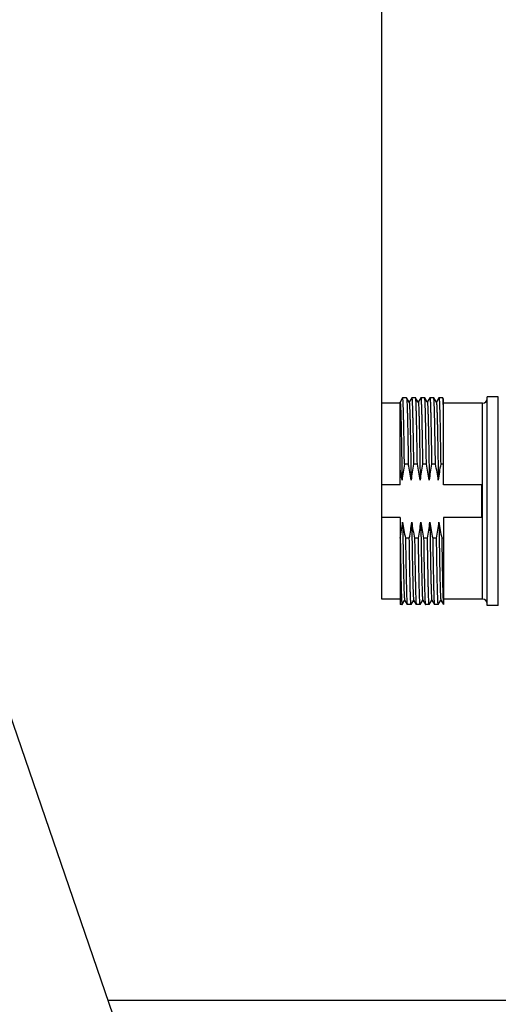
# Model space of a CAD drawing. Header units: millimetres. Extents: x 0 to 420, y 0 to 297.
# Tile 30 of 65: x 157 to 168, y 214 to 236. Entities that reach past the tile are written whole.
import ezdxf

# ---------------------------------------------------------------- set-up
doc = ezdxf.new("R2010")
doc.units = ezdxf.units.MM
doc.header["$LTSCALE"] = 23.1
doc.layers.get('0').update_dxf_attribs({"linetype": 'CONTINUOUS'})
doc.layers.add('COMPONENTS', color=7, linetype='CONTINUOUS')
doc.layers.add('DIMENSION', color=7, linetype='CONTINUOUS')
doc.styles.get("Standard").update_dxf_attribs({"font": 'arial.ttf'})
doc.dimstyles.new('DIMSTYLE_11', dxfattribs={"dimtxt": 3, "dimasz": 3, "dimexe": 0.18, "dimexo": 0.0625, "dimgap": 0.09, "dimtad": 1, "dimdec": 3, "dimlfac": 5, "dimdsep": 46, "dimtxsty": 'STANDARD', "dimblk": '_FILLED', "dimblk1": '_FILLED', "dimblk2": '_FILLED', "dimcen": 0.09, "dimadec": 0, "dimazin": 0, "dimtp": 0.2, "dimtm": 0.2, "dimtfac": 1, "dimtdec": 3, "dimtofl": 0, "dimtmove": 0, "dimatfit": 3, "dimldrblk": '_FILLED', "dimfxl": 1, "dimtolj": 1, "dimarcsym": 0})

# ---------------------------------------------------------------- blocks, each defined once
blk = doc.blocks.new('_FILLED')
at = {"color": 0, "linetype": 'BYBLOCK'}
blk.add_solid([(0, 0), (-1, 0.2), (-1, -0.2)], dxfattribs=at)
blk = doc.blocks.new('*D21')
at = {"layer": 'DIMENSION', "color": 2, "linetype": 'CONTINUOUS'}
for p, q in [((165.333, 226.839), (165.333, 247.457)), ((169.773, 229.503), (169.773, 247.457)), ((165.333, 245.457), (153.969, 245.457)), ((153.969, 245.457), (167.553, 245.457)), ((175.773, 245.457), (167.553, 245.457)), ((169.773, 245.457), (175.773, 245.457))]:
    blk.add_line(p, q, dxfattribs=at)
at = {"layer": 'DIMENSION', "color": 2, "linetype": 'CONTINUOUS', "xscale": 3, "yscale": 3, "zscale": 3}
blk.add_blockref('_FILLED', (165.333, 245.457), dxfattribs=at)
at = {"layer": 'DIMENSION', "color": 2, "linetype": 'CONTINUOUS', "xscale": 3, "yscale": 3, "zscale": 3, "rotation": 180}
blk.add_blockref('_FILLED', (169.773, 245.457), dxfattribs=at)
at = {"layer": 'DIMENSION', "color": 2, "linetype": 'CONTINUOUS', "insert": (162.121, 249.207), "char_height": 3, "width": 8.15242, "attachment_point": 3, "line_spacing_factor": 0.9}
blk.add_mtext('22.2', dxfattribs=at)

msp = doc.modelspace()

# ---------------------------------------------------------------- linework, layer by layer
at = {"layer": 'COMPONENTS', "color": 7, "linetype": 'CONTINUOUS'}
for p, q in [((165.78971, 227.47756), (165.73275, 227.37893)), ((165.79048, 227.47823), (165.78971, 227.47756)), ((165.87501, 227.47823), (165.79048, 227.47823)), ((165.87501, 227.47823), (165.87578, 227.47756)), ((165.93355, 227.37753), (165.87578, 227.47756)), ((165.98971, 227.47756), (165.93275, 227.37893)), ((165.98971, 227.47756), (165.99048, 227.47823)), ((166.07501, 227.47823), (165.99048, 227.47823)), ((166.07578, 227.47756), (166.07501, 227.47823)), ((166.13355, 227.37753), (166.07578, 227.47756)), ((166.18971, 227.47756), (166.13275, 227.37893)), ((166.18971, 227.47756), (166.19048, 227.47823)), ((166.27501, 227.47823), (166.19048, 227.47823)), ((166.27578, 227.47756), (166.27501, 227.47823)), ((166.33355, 227.37753), (166.27578, 227.47756)), ((166.38971, 227.47756), (166.33275, 227.37893)), ((166.38971, 227.47756), (166.39048, 227.47823)), ((166.47501, 227.47823), (166.39048, 227.47823)), ((166.47578, 227.47756), (166.47501, 227.47823)), ((166.53355, 227.37753), (166.47578, 227.47756)), ((166.58971, 227.47756), (166.53275, 227.37893)), ((166.58971, 227.47756), (166.59048, 227.47823)), ((166.67501, 227.47823), (166.59048, 227.47823)), ((166.69275, 227.44819), (166.67578, 227.47756)), ((166.69275, 225.55698), (166.69275, 227.44817)), ((167.65275, 222.89823), (167.65275, 227.49823)), ((167.89954, 227.49823), (167.65275, 227.49823)), ((167.89954, 222.89823), (167.89954, 227.49823)), ((165.33275, 223.03823), (165.33275, 227.35823)), ((165.73275, 227.35823), (165.33275, 227.35823)), ((165.73355, 227.37753), (165.73275, 227.37893)), ((165.73275, 225.55698), (165.73275, 227.37891)), ((167.55275, 227.35823), (166.69275, 227.35823)), ((165.9134, 226.01156), (165.82887, 226.01156)), ((166.1134, 226.01156), (166.02887, 226.01156)), ((166.3134, 226.01156), (166.22887, 226.01156)), ((166.5134, 226.01156), (166.42887, 226.01156)), ((166.69275, 226.01156), (166.62887, 226.01156)), ((165.73275, 225.55698), (165.33275, 225.55698)), ((167.53275, 225.55698), (166.69275, 225.55698)), ((167.53275, 224.83948), (167.53275, 225.55698)), ((165.73275, 224.83948), (165.33275, 224.83948)), ((165.73275, 224.83948), (165.73275, 222.91823)), ((166.69275, 224.83948), (166.69275, 222.91824)), ((167.53275, 224.83948), (166.69275, 224.83948)), ((165.73662, 224.3849), (165.73275, 224.3849)), ((165.93662, 224.3849), (165.85209, 224.3849)), ((166.13662, 224.3849), (166.05209, 224.3849)), ((166.05209, 224.3849), (166.05313, 224.31556)), ((166.33662, 224.3849), (166.25209, 224.3849)), ((166.53662, 224.3849), (166.45209, 224.3849)), ((166.69275, 224.3849), (166.65209, 224.3849)), ((166.05313, 224.31556), (166.05466, 224.21557)), ((166.05466, 224.21557), (166.05623, 224.11563)), ((166.05623, 224.11563), (166.05791, 224.01141)), ((166.05791, 224.01141), (166.05809, 224.00021)), ((166.05809, 224.00021), (166.05957, 223.91156)), ((166.05957, 223.91156), (166.05959, 223.9102)), ((166.05959, 223.9102), (166.06109, 223.82299)), ((166.06109, 223.82299), (166.06129, 223.81147)), ((161.49275, 207.79823), (156.22475, 223.12331)), ((165.73275, 223.03823), (165.33275, 223.03823)), ((165.77501, 222.91823), (165.73275, 222.91823)), ((165.77501, 222.91823), (165.77578, 222.9189)), ((165.77578, 222.9189), (165.83275, 223.01753)), ((165.83194, 223.01893), (165.88971, 222.9189)), ((165.88971, 222.9189), (165.89048, 222.91823)), ((165.97501, 222.91823), (165.89048, 222.91823)), ((165.97578, 222.9189), (165.97501, 222.91823)), ((165.97578, 222.9189), (166.03275, 223.01753)), ((166.03194, 223.01893), (166.08971, 222.9189)), ((166.08971, 222.9189), (166.09048, 222.91823)), ((166.17501, 222.91823), (166.09048, 222.91823)), ((166.17578, 222.9189), (166.17501, 222.91823)), ((166.17578, 222.9189), (166.23275, 223.01753)), ((166.23194, 223.01893), (166.28971, 222.9189)), ((166.37501, 222.91823), (166.29048, 222.91823)), ((166.37578, 222.9189), (166.37501, 222.91823)), ((166.37578, 222.9189), (166.43275, 223.01753)), ((166.43194, 223.01893), (166.48971, 222.9189)), ((166.48971, 222.9189), (166.49048, 222.91823)), ((166.57501, 222.91823), (166.49048, 222.91823)), ((166.57578, 222.9189), (166.57501, 222.91823)), ((166.57578, 222.9189), (166.63275, 223.01753)), ((166.63194, 223.01893), (166.68971, 222.9189)), ((166.68971, 222.9189), (166.69048, 222.91823)), ((166.69275, 222.91823), (166.69048, 222.91823)), ((167.55275, 223.03823), (166.69275, 223.03823)), ((167.89954, 222.89823), (167.65275, 222.89823)), ((159.29275, 214.19823), (232.17275, 214.19823))]:
    msp.add_line(p, q, dxfattribs=at)
at = {"layer": 'COMPONENTS', "color": 9, "linetype": 'CONTINUOUS'}
msp.add_line((167.55275, 223.03823), (167.55275, 227.35823), dxfattribs=at)
at = {"layer": 'COMPONENTS', "color": 7, "linetype": 'CONTINUOUS'}
for centre, radius, start, end in [((167.55275, 227.45823), 0.1, 270, 360), ((161.44768, 225.06573), 4.36918, 7.849719, 11.26058), ((170.04276, 225.19379), 4.29251, 169.01749, 173.731948), ((161.5392, 225.04811), 4.47905, 7.883445, 12.421422), ((170.24276, 225.19379), 4.29251, 169.01749, 173.731948), ((161.7392, 225.04811), 4.47905, 7.883445, 12.421422), ((170.44276, 225.19379), 4.29251, 169.01749, 173.731948), ((161.9392, 225.04811), 4.47905, 7.883445, 12.421422), ((170.64276, 225.19379), 4.29251, 169.01749, 173.731948), ((162.1392, 225.04811), 4.47905, 7.883445, 12.421422), ((170.84276, 225.19379), 4.29251, 169.01749, 173.731948), ((161.52273, 225.20267), 4.29251, 349.01749, 353.731948), ((170.2263, 225.34835), 4.47905, 187.883445, 192.421422), ((161.72273, 225.20267), 4.29251, 349.01749, 353.731948), ((170.4263, 225.34835), 4.47905, 187.883445, 192.421422), ((161.92273, 225.20267), 4.29251, 349.01749, 353.731948), ((170.6263, 225.34835), 4.47905, 187.883445, 192.421422), ((162.12273, 225.20267), 4.29251, 349.01749, 353.731948), ((170.8263, 225.34835), 4.47905, 187.883445, 192.421422), ((162.32273, 225.20267), 4.29251, 349.01749, 353.731948), ((171.0263, 225.34835), 4.47905, 187.883445, 192.421422), ((167.55275, 222.93823), 0.1, 0, 90)]:
    msp.add_arc(centre, radius, start, end, dxfattribs=at)
for points, knots in [([(165.82887, 226.01156), (165.82732, 226.11512), (165.82427, 226.31373), (165.81955, 226.59675), (165.81549, 226.8138), (165.81219, 226.97003), (165.80981, 227.07255), (165.80743, 227.16442), (165.80506, 227.24512), (165.8027, 227.3142), (165.80036, 227.37126), (165.7983, 227.41117), (165.7966, 227.4368), (165.79542, 227.45136), (165.79428, 227.46251), (165.79311, 227.47098), (165.79215, 227.47527), (165.79115, 227.47823), (165.79048, 227.47823)], [0, 0, 0, 0, 0.21167562, 0.40597693, 0.57851002, 0.65536631, 0.72535622, 0.78808366, 0.84319188, 0.89037092, 0.92935211, 0.95992168, 0.97199652, 0.98190968, 0.98965278, 0.99522158, 0.99862781, 1, 1, 1, 1]), ([(165.87578, 227.47756), (165.87641, 227.47647), (165.87721, 227.47296), (165.87906, 227.46207), (165.88088, 227.44054), (165.88319, 227.40573), (165.88543, 227.35881), (165.88774, 227.30015), (165.89006, 227.23001), (165.89238, 227.1488), (165.89566, 227.0197), (165.89965, 226.83443), (165.90426, 226.58639), (165.90889, 226.30811), (165.91188, 226.11311), (165.9134, 226.01156)], [0, 0, 0, 0, 0.00257626, 0.00720898, 0.02273705, 0.04659064, 0.07864977, 0.11875128, 0.16667368, 0.22216335, 0.28491214, 0.43079771, 0.60115459, 0.79227787, 1, 1, 1, 1]), ([(165.99048, 227.47823), (165.99115, 227.47823), (165.99215, 227.47527), (165.99311, 227.47097), (165.99428, 227.4625), (165.99542, 227.45135), (165.9966, 227.43679), (165.99831, 227.41115), (166.00036, 227.37124), (166.0027, 227.31418), (166.00506, 227.2451), (166.00743, 227.16439), (166.00981, 227.07252), (166.01219, 226.97001), (166.01549, 226.81378), (166.01955, 226.59673), (166.02427, 226.31372), (166.02732, 226.11511), (166.02887, 226.01156)], [0, 0, 0, 0, 0.00137394, 0.00478222, 0.01035289, 0.01809761, 0.02801223, 0.04008841, 0.07065983, 0.10964261, 0.15682268, 0.21193196, 0.27465992, 0.34464959, 0.42150455, 0.594032, 0.78832797, 1, 1, 1, 1]), ([(166.1134, 226.01156), (166.11188, 226.11311), (166.10889, 226.30811), (166.10426, 226.58639), (166.09965, 226.83442), (166.09566, 227.0197), (166.09238, 227.1488), (166.09006, 227.23002), (166.08774, 227.30015), (166.08543, 227.35882), (166.08319, 227.40573), (166.08088, 227.44054), (166.07906, 227.46207), (166.07721, 227.47297), (166.07641, 227.47647), (166.07578, 227.47756)], [0, 0, 0, 0, 0.20772425, 0.39884065, 0.56920057, 0.7150885, 0.77783959, 0.83332882, 0.88125204, 0.92135181, 0.95341158, 0.97726312, 0.99279258, 0.99742609, 1, 1, 1, 1]), ([(166.19048, 227.47823), (166.19115, 227.47823), (166.19215, 227.47527), (166.19311, 227.47098), (166.19428, 227.46251), (166.19542, 227.45136), (166.1966, 227.4368), (166.1983, 227.41117), (166.20036, 227.37127), (166.2027, 227.31421), (166.20506, 227.24512), (166.20743, 227.16442), (166.20981, 227.07255), (166.21219, 226.97003), (166.21549, 226.8138), (166.21955, 226.59674), (166.22427, 226.31373), (166.22732, 226.11512), (166.22887, 226.01156)], [0, 0, 0, 0, 0.00137211, 0.00477839, 0.01034713, 0.01808998, 0.02800288, 0.04007753, 0.07064611, 0.10962678, 0.15680529, 0.21191402, 0.27464235, 0.34463389, 0.42149183, 0.59402614, 0.78832512, 1, 1, 1, 1]), ([(166.3134, 226.01156), (166.31188, 226.11312), (166.30889, 226.30811), (166.30426, 226.58639), (166.29965, 226.83443), (166.29566, 227.0197), (166.29238, 227.1488), (166.29006, 227.23001), (166.28774, 227.30015), (166.28543, 227.35881), (166.28319, 227.40573), (166.28088, 227.44054), (166.27906, 227.46207), (166.27721, 227.47297), (166.27641, 227.47647), (166.27578, 227.47756)], [0, 0, 0, 0, 0.20772573, 0.39884442, 0.56920296, 0.71508771, 0.77783754, 0.83332576, 0.88124948, 0.92134958, 0.95341043, 0.97726242, 0.99279264, 0.99742612, 1, 1, 1, 1]), ([(166.39048, 227.47823), (166.39115, 227.47823), (166.39215, 227.47528), (166.3931, 227.47099), (166.39428, 227.46253), (166.39541, 227.45139), (166.3966, 227.43683), (166.3983, 227.4112), (166.40036, 227.3713), (166.4027, 227.31425), (166.40506, 227.24517), (166.40743, 227.16447), (166.4098, 227.0726), (166.41219, 226.97008), (166.41549, 226.81385), (166.41955, 226.59678), (166.42427, 226.31375), (166.42732, 226.11512), (166.42887, 226.01156)], [0, 0, 0, 0, 0.0013685, 0.00477052, 0.01033545, 0.01807507, 0.02798501, 0.04005673, 0.0706212, 0.10959846, 0.15677499, 0.2118816, 0.27460859, 0.34459944, 0.42145801, 0.59399812, 0.78831015, 1, 1, 1, 1]), ([(166.5134, 226.01156), (166.51188, 226.11311), (166.50889, 226.30811), (166.50426, 226.58639), (166.49965, 226.83442), (166.49566, 227.01969), (166.49238, 227.1488), (166.49006, 227.23001), (166.48774, 227.30015), (166.48543, 227.35882), (166.48319, 227.40573), (166.48088, 227.44054), (166.47906, 227.46207), (166.47721, 227.47297), (166.47641, 227.47647), (166.47578, 227.47756)], [0, 0, 0, 0, 0.20772387, 0.3988413, 0.56919997, 0.71508734, 0.77783861, 0.83332801, 0.88125163, 0.92135161, 0.95341156, 0.97726316, 0.99279271, 0.99742615, 1, 1, 1, 1]), ([(166.59048, 227.47823), (166.59116, 227.47822), (166.59215, 227.47527), (166.59311, 227.47096), (166.59428, 227.46249), (166.59542, 227.45134), (166.5966, 227.43677), (166.59831, 227.41113), (166.60036, 227.37122), (166.6027, 227.31416), (166.60506, 227.24507), (166.60743, 227.16436), (166.60981, 227.07249), (166.61219, 226.96998), (166.61549, 226.81375), (166.61955, 226.59671), (166.62427, 226.31371), (166.62732, 226.11511), (166.62887, 226.01156)], [0, 0, 0, 0, 0.00137601, 0.00478666, 0.01035958, 0.0181064, 0.02802294, 0.04010085, 0.07067507, 0.10966005, 0.15684172, 0.21195209, 0.27468076, 0.34467103, 0.42152631, 0.59405143, 0.78833986, 1, 1, 1, 1]), ([(166.67578, 227.47756), (166.67567, 227.47775), (166.67549, 227.47804), (166.67515, 227.47823), (166.67501, 227.47823)], [0, 0, 0, 0, 0.60078765, 1, 1, 1, 1]), ([(166.69275, 227.1334), (166.69149, 227.18108), (166.68958, 227.24804), (166.68656, 227.33108), (166.68452, 227.37939), (166.68236, 227.41792), (166.68061, 227.44686), (166.67821, 227.46536), (166.67728, 227.47497), (166.67578, 227.47756)], [0, 0, 0, 0, 0.41493258, 0.58275212, 0.72308751, 0.83534967, 0.91908569, 0.9739521, 1, 1, 1, 1]), ([(165.73355, 227.37753), (165.73381, 227.37709), (165.73503, 227.37375), (165.73551, 227.37022), (165.73594, 227.36723)], [0, 0, 0, 0, 0.14558495, 1, 1, 1, 1]), ([(165.73594, 227.36723), (165.73888, 227.3471), (165.74188, 227.28911), (165.74694, 227.17741), (165.75145, 227.01693), (165.75638, 226.8118), (165.76123, 226.56697), (165.76807, 226.17942), (165.77275, 225.87414), (165.77592, 225.66245)], [0, 0, 0, 0, 0.03579969, 0.10193878, 0.19682809, 0.3181457, 0.46291287, 0.62757526, 1, 1, 1, 1]), ([(165.93355, 227.37753), (165.93428, 227.37627), (165.93516, 227.37212), (165.93646, 227.36423), (165.93769, 227.35249), (165.93962, 227.32952), (165.94186, 227.29159), (165.94443, 227.23531), (165.94702, 227.16494), (165.94963, 227.08097), (165.95224, 226.98398), (165.95592, 226.83065), (165.9604, 226.61218), (165.96559, 226.32227), (165.97079, 226.00131), (165.97419, 225.77789), (165.97592, 225.66245)], [0, 0, 0, 0, 0.00255416, 0.00724356, 0.01409638, 0.02311341, 0.04757927, 0.08048937, 0.12161825, 0.17068893, 0.22735836, 0.29124123, 0.43882359, 0.60936874, 0.79815869, 1, 1, 1, 1]), ([(166.13355, 227.37753), (166.13428, 227.37627), (166.13516, 227.37212), (166.13646, 227.36423), (166.13769, 227.35249), (166.13962, 227.32952), (166.14186, 227.29159), (166.14443, 227.23531), (166.14702, 227.16494), (166.14963, 227.08097), (166.15224, 226.98398), (166.15592, 226.83065), (166.1604, 226.61218), (166.16559, 226.32227), (166.17079, 226.00131), (166.17419, 225.77789), (166.17592, 225.66245)], [0, 0, 0, 0, 0.00255416, 0.00724356, 0.01409638, 0.02311341, 0.04757927, 0.08048937, 0.12161825, 0.17068893, 0.22735836, 0.29124123, 0.43882359, 0.60936874, 0.79815869, 1, 1, 1, 1]), ([(166.33355, 227.37753), (166.33428, 227.37627), (166.33516, 227.37212), (166.33646, 227.36423), (166.33769, 227.35249), (166.33962, 227.32952), (166.34186, 227.29159), (166.34443, 227.23531), (166.34702, 227.16494), (166.34963, 227.08097), (166.35224, 226.98398), (166.35592, 226.83065), (166.3604, 226.61218), (166.36559, 226.32227), (166.37079, 226.00131), (166.37419, 225.77789), (166.37592, 225.66245)], [0, 0, 0, 0, 0.00255416, 0.00724356, 0.01409638, 0.02311341, 0.04757927, 0.08048937, 0.12161825, 0.17068893, 0.22735836, 0.29124123, 0.43882359, 0.60936874, 0.79815869, 1, 1, 1, 1]), ([(166.53355, 227.37753), (166.53428, 227.37627), (166.53516, 227.37212), (166.53646, 227.36423), (166.53769, 227.35249), (166.53962, 227.32952), (166.54186, 227.29159), (166.54443, 227.23531), (166.54702, 227.16494), (166.54963, 227.08097), (166.55224, 226.98398), (166.55592, 226.83065), (166.5604, 226.61218), (166.56559, 226.32227), (166.57079, 226.00131), (166.57419, 225.77789), (166.57592, 225.66245)], [0, 0, 0, 0, 0.00255416, 0.00724356, 0.01409638, 0.02311341, 0.04757927, 0.08048937, 0.12161825, 0.17068893, 0.22735836, 0.29124123, 0.43882359, 0.60936874, 0.79815869, 1, 1, 1, 1]), ([(165.78958, 224.73401), (165.7913, 224.61857), (165.7947, 224.39515), (165.7999, 224.0742), (165.80509, 223.78428), (165.80957, 223.56582), (165.81325, 223.41248), (165.81587, 223.31549), (165.81847, 223.23153), (165.82106, 223.16115), (165.82364, 223.10487), (165.82587, 223.06694), (165.82781, 223.04397), (165.82903, 223.03224), (165.83033, 223.02434), (165.83121, 223.02019), (165.83194, 223.01893)], [0, 0, 0, 0, 0.20184131, 0.39063126, 0.56117641, 0.70875877, 0.77264164, 0.82931107, 0.87838175, 0.91951063, 0.95242073, 0.97688659, 0.98590362, 0.99275644, 0.99744584, 1, 1, 1, 1]), ([(165.98958, 224.73401), (165.9913, 224.61857), (165.9947, 224.39515), (165.9999, 224.0742), (166.00509, 223.78428), (166.00957, 223.56582), (166.01325, 223.41248), (166.01587, 223.31549), (166.01847, 223.23153), (166.02106, 223.16115), (166.02364, 223.10487), (166.02587, 223.06694), (166.02781, 223.04397), (166.02903, 223.03224), (166.03033, 223.02434), (166.03121, 223.02019), (166.03194, 223.01893)], [0, 0, 0, 0, 0.20184131, 0.39063126, 0.56117641, 0.70875877, 0.77264164, 0.82931107, 0.87838175, 0.91951063, 0.95242073, 0.97688659, 0.98590362, 0.99275644, 0.99744584, 1, 1, 1, 1]), ([(166.18958, 224.73401), (166.1932, 224.49141), (166.19993, 224.05825), (166.20801, 223.6251), (166.21275, 223.43457)], [0, 0, 0, 0, 0.56006399, 1, 1, 1, 1]), ([(166.38958, 224.73401), (166.3913, 224.61857), (166.3947, 224.39515), (166.3999, 224.0742), (166.40509, 223.78428), (166.40957, 223.56582), (166.41325, 223.41248), (166.41587, 223.31549), (166.41847, 223.23153), (166.42106, 223.16115), (166.42364, 223.10487), (166.42587, 223.06694), (166.42781, 223.04397), (166.42903, 223.03224), (166.43033, 223.02434), (166.43121, 223.02019), (166.43194, 223.01893)], [0, 0, 0, 0, 0.20184131, 0.39063126, 0.56117641, 0.70875877, 0.77264164, 0.82931107, 0.87838175, 0.91951063, 0.95242073, 0.97688659, 0.98590362, 0.99275644, 0.99744584, 1, 1, 1, 1]), ([(166.58958, 224.73401), (166.5913, 224.61857), (166.5947, 224.39515), (166.5999, 224.0742), (166.60509, 223.78428), (166.60957, 223.56582), (166.61325, 223.41248), (166.61587, 223.31549), (166.61847, 223.23153), (166.62106, 223.16115), (166.62364, 223.10487), (166.62587, 223.06694), (166.62781, 223.04397), (166.62903, 223.03224), (166.63033, 223.02434), (166.63121, 223.02019), (166.63194, 223.01893)], [0, 0, 0, 0, 0.20184131, 0.39063126, 0.56117641, 0.70875877, 0.77264164, 0.82931107, 0.87838175, 0.91951063, 0.95242073, 0.97688659, 0.98590362, 0.99275644, 0.99744584, 1, 1, 1, 1]), ([(165.73662, 224.3849), (165.73817, 224.28135), (165.74122, 224.08273), (165.74594, 223.79971), (165.75, 223.58266), (165.75331, 223.42643), (165.75569, 223.32392), (165.75806, 223.23204), (165.76043, 223.15134), (165.76279, 223.08226), (165.76513, 223.0252), (165.76719, 222.98529), (165.76889, 222.95966), (165.77007, 222.9451), (165.77121, 222.93396), (165.77238, 222.92548), (165.77334, 222.92119), (165.77434, 222.91823), (165.77501, 222.91823)], [0, 0, 0, 0, 0.21167281, 0.40597782, 0.57850928, 0.65536488, 0.72535618, 0.7880813, 0.84319184, 0.89036823, 0.9293523, 0.95991857, 0.97199466, 0.98191001, 0.98965148, 0.99521828, 0.99862622, 1, 1, 1, 1]), ([(165.85209, 224.3849), (165.85361, 224.28335), (165.8566, 224.08835), (165.86123, 223.81008), (165.86584, 223.56204), (165.86984, 223.37677), (165.87311, 223.24766), (165.87543, 223.16645), (165.87775, 223.09631), (165.88006, 223.03765), (165.8823, 222.99074), (165.88461, 222.95592), (165.88643, 222.93439), (165.88828, 222.9235), (165.88908, 222.91999), (165.88971, 222.9189)], [0, 0, 0, 0, 0.2077233, 0.39884061, 0.56920016, 0.71508682, 0.77783735, 0.83332581, 0.88124906, 0.92134887, 0.95340982, 0.97726205, 0.99279248, 0.9974261, 1, 1, 1, 1]), ([(165.97501, 222.91823), (165.97433, 222.91824), (165.97334, 222.9212), (165.97238, 222.9255), (165.97121, 222.93397), (165.97007, 222.94513), (165.96889, 222.95969), (165.96718, 222.98533), (165.96513, 223.02524), (165.96279, 223.0823), (165.96043, 223.15139), (165.95806, 223.2321), (165.95568, 223.32397), (165.9533, 223.42648), (165.95, 223.58271), (165.94594, 223.79975), (165.94122, 224.08275), (165.93817, 224.28135), (165.93662, 224.3849)], [0, 0, 0, 0, 0.00137596, 0.00478657, 0.01035946, 0.01810623, 0.02802274, 0.04010061, 0.07067472, 0.10965962, 0.1568412, 0.21195156, 0.27468023, 0.34467062, 0.42152607, 0.59405151, 0.78833995, 1, 1, 1, 1]), ([(166.15501, 223.35367), (166.15333, 223.42437), (166.14604, 223.76809), (166.1407, 224.11185), (166.13662, 224.3849)], [0, 0, 0, 0, 0.20568645, 1, 1, 1, 1]), ([(166.25209, 224.3849), (166.25358, 224.28554), (166.25889, 223.94178), (166.26468, 223.59802), (166.27048, 223.35367)], [0, 0, 0, 0, 0.2890654, 1, 1, 1, 1]), ([(166.37501, 222.91823), (166.37434, 222.91823), (166.37334, 222.92119), (166.37238, 222.92548), (166.37121, 222.93395), (166.37007, 222.9451), (166.36889, 222.95966), (166.36719, 222.98529), (166.36513, 223.0252), (166.36279, 223.08225), (166.36043, 223.15134), (166.35806, 223.23204), (166.35569, 223.32391), (166.3533, 223.42643), (166.35, 223.58266), (166.34594, 223.79972), (166.34122, 224.08273), (166.33817, 224.28135), (166.33662, 224.3849)], [0, 0, 0, 0, 0.00137216, 0.00477843, 0.0103472, 0.01809014, 0.02800311, 0.04007775, 0.07064649, 0.10962716, 0.15680565, 0.21191427, 0.27464255, 0.344634, 0.42149189, 0.59402625, 0.7883253, 1, 1, 1, 1]), ([(166.45209, 224.3849), (166.45361, 224.28335), (166.4566, 224.08835), (166.46123, 223.81008), (166.46584, 223.56204), (166.46984, 223.37677), (166.47311, 223.24766), (166.47544, 223.16645), (166.47775, 223.09631), (166.48006, 223.03765), (166.4823, 222.99073), (166.48461, 222.95592), (166.48643, 222.93439), (166.48828, 222.9235), (166.48908, 222.91999), (166.48971, 222.9189)], [0, 0, 0, 0, 0.20772417, 0.39884071, 0.56920074, 0.71508857, 0.77783961, 0.83332871, 0.88125191, 0.92135161, 0.95341151, 0.97726306, 0.99279262, 0.9974261, 1, 1, 1, 1]), ([(166.57501, 222.91823), (166.57434, 222.91824), (166.57334, 222.92119), (166.57238, 222.92549), (166.57121, 222.93397), (166.57007, 222.94512), (166.56889, 222.95968), (166.56719, 222.98531), (166.56513, 223.02522), (166.56279, 223.08228), (166.56043, 223.15137), (166.55806, 223.23208), (166.55568, 223.32395), (166.5533, 223.42646), (166.55, 223.58269), (166.54594, 223.79973), (166.54122, 224.08274), (166.53817, 224.28135), (166.53662, 224.3849)], [0, 0, 0, 0, 0.00137451, 0.00478346, 0.01035475, 0.01810001, 0.02801515, 0.04009181, 0.07066396, 0.10964732, 0.15682775, 0.21193727, 0.27466526, 0.34465489, 0.42150962, 0.59403584, 0.78833, 1, 1, 1, 1]), ([(166.65209, 224.3849), (166.65479, 224.20405), (166.65995, 223.8756), (166.66711, 223.48934), (166.67328, 223.2383), (166.67733, 223.10214), (166.68154, 223.00475), (166.68448, 222.95297), (166.68674, 222.93398)], [0, 0, 0, 0, 0.37384506, 0.67894993, 0.79847293, 0.89289333, 0.96047482, 1, 1, 1, 1]), ([(166.06129, 223.81147), (166.06242, 223.74716), (166.06466, 223.6251), (166.06816, 223.45254), (166.07165, 223.3017), (166.07513, 223.17446), (166.07815, 223.08392), (166.08068, 223.02447), (166.0824, 222.98991), (166.08418, 222.96228), (166.08573, 222.94145), (166.08761, 222.92793), (166.08857, 222.92088), (166.08971, 222.9189)], [0, 0, 0, 0, 0.21598759, 0.40998416, 0.57957358, 0.72265113, 0.83743784, 0.88376315, 0.92251728, 0.95358202, 0.97686665, 0.99232804, 1, 1, 1, 1]), ([(166.17501, 222.91823), (166.1743, 222.91823), (166.17328, 222.92147), (166.17227, 222.92608), (166.17105, 222.9353), (166.16987, 222.94738), (166.16864, 222.96318), (166.16686, 222.99098), (166.16472, 223.03425), (166.16228, 223.09608), (166.15982, 223.1709), (166.15735, 223.2582), (166.1558, 223.32052), (166.15501, 223.35367)], [0, 0, 0, 0, 0.0049294, 0.01732891, 0.03763316, 0.06587678, 0.10204293, 0.1460977, 0.25758467, 0.39966168, 0.57149264, 0.77207803, 1, 1, 1, 1]), ([(166.21275, 223.43457), (166.21417, 223.37709), (166.21635, 223.29628), (166.21973, 223.19596), (166.22209, 223.13751), (166.22438, 223.09074), (166.22673, 223.05599), (166.2286, 223.03447), (166.23048, 223.02355), (166.2313, 223.02003), (166.23194, 223.01893)], [0, 0, 0, 0, 0.41431181, 0.58244102, 0.72320037, 0.83582654, 0.91972836, 0.97444332, 0.99082679, 1, 1, 1, 1]), ([(166.27048, 223.35367), (166.27191, 223.29345), (166.27409, 223.20882), (166.27748, 223.10376), (166.27984, 223.0426), (166.28213, 222.99369), (166.28449, 222.95741), (166.28635, 222.93498), (166.28825, 222.92366), (166.28906, 222.92002), (166.28971, 222.9189)], [0, 0, 0, 0, 0.41496711, 0.58325903, 0.7240862, 0.83668038, 0.92041781, 0.97486097, 0.99105851, 1, 1, 1, 1]), ([(166.28971, 222.9189), (166.28982, 222.91872), (166.29001, 222.91842), (166.29034, 222.91823), (166.29048, 222.91823)], [0, 0, 0, 0, 0.60074622, 1, 1, 1, 1]), ([(166.68674, 222.93398), (166.68714, 222.93062), (166.68792, 222.92562), (166.68883, 222.92042), (166.68971, 222.9189)], [0, 0, 0, 0, 0.65779152, 1, 1, 1, 1])]:
    msp.add_open_spline(points, degree=3, knots=knots, dxfattribs=at)

# ---------------------------------------------------------------- dimensions: what is measured, and where the dimension line sits
at = {"layer": 'DIMENSION', "color": 2, "linetype": 'CONTINUOUS'}
dim = msp.add_linear_dim(base=(165.33275, 245.45731), p1=(169.77275, 229.50257), p2=(165.33275, 226.83948), angle=180, dimstyle='DIMSTYLE_11', dxfattribs=at)
dim.commit()
dim.dimension.update_dxf_attribs({"geometry": '*D21', "text_midpoint": (149.89251, 247.70731), "dimtype": 160})

doc.saveas('drawing.dxf')
